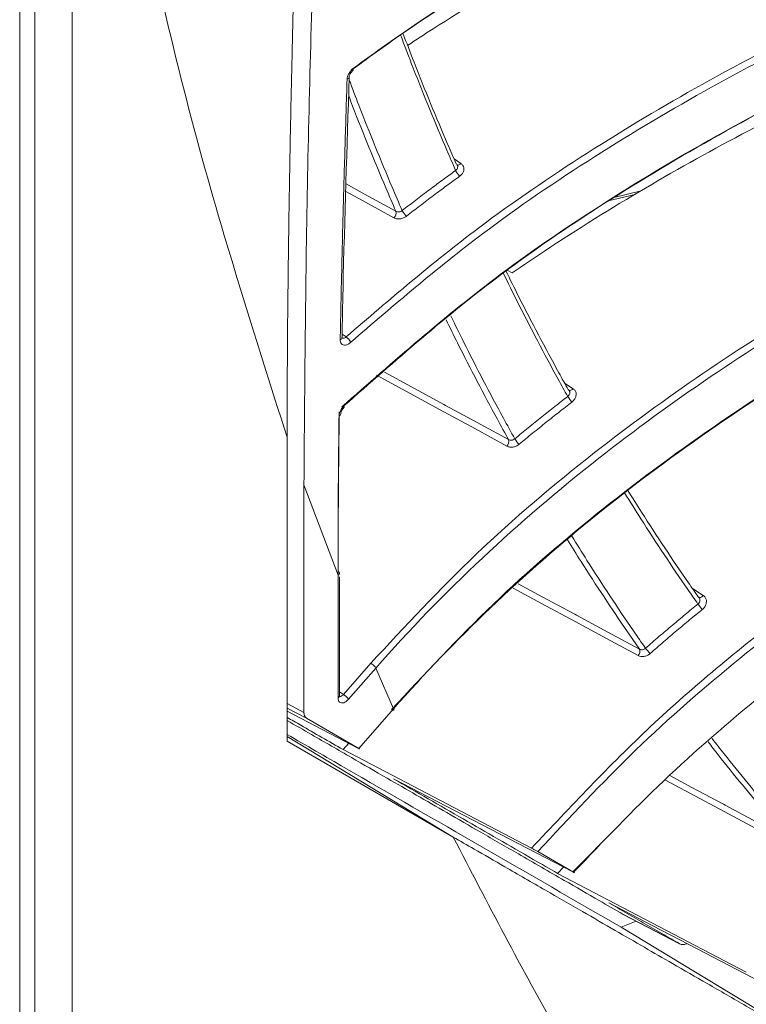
# Model space of a CAD drawing. Header units: millimetres. Extents: x 0 to 1118, y 0 to 864.
# Tile 43 of 256: x 324 to 331, y 120 to 130. Entities that reach past the tile are written whole.
import ezdxf

# ---------------------------------------------------------------- set-up
doc = ezdxf.new("R2010")
doc.units = ezdxf.units.MM

msp = doc.modelspace()

# ---------------------------------------------------------------- linework, layer by layer
at = {"color": 7, "linetype": 'Continuous', "lineweight": 15}
for p, q in [((324.2983, 118.4287), (324.2983, 164.7674)), ((324.1519, 118.2246), (324.1519, 164.5633)), ((324.6631, 135.2007), (324.6631, 117.6392)), ((327.3638, 129.118), (327.3637, 129.1167)), ((330.2119, 128.0069), (329.9319, 127.9368)), ((329.8891, 127.9076), (330.1534, 127.9703)), ((327.2942, 126.5733), (327.2942, 126.5739)), ((326.7593, 125.6007), (326.7593, 122.6359)), ((326.9231, 125.1376), (327.2555, 124.2544)), ((326.9232, 122.9167), (326.9232, 125.1377)), ((327.2701, 123.0792), (327.2701, 124.239)), ((330.7778, 124.0346), (330.7683, 124.0441)), ((327.3075, 123.0916), (327.5751, 123.3968)), ((327.6247, 123.3494), (327.3571, 123.0442)), ((327.6247, 123.3494), (327.7966, 122.9518)), ((327.4492, 122.5687), (326.7593, 122.9279)), ((327.458, 122.5656), (327.7966, 122.9518)), ((327.458, 122.5656), (326.9491, 122.8595)), ((326.7593, 122.6359), (328.379, 121.7006)), ((327.3605, 122.6149), (327.3047, 122.5531)), ((327.3047, 122.5531), (329.1416, 121.5917)), ((329.9869, 121.8075), (329.5438, 121.3595)), ((329.5524, 121.3565), (329.2032, 121.5581)), ((329.4533, 121.4066), (329.3954, 121.3461)), ((329.3954, 121.3461), (331.2363, 120.3828)), ((330.0156, 120.8207), (330.1623, 120.8795)), ((330.0357, 120.9456), (330.5863, 120.6587)), ((330.0376, 120.9446), (330.5882, 120.6577)), ((330.0156, 120.8207), (332.2993, 119.4367))]:
    msp.add_line(p, q, dxfattribs=at)
at = {"color": 9, "linetype": 'Continuous', "lineweight": 15}
for p, q in [((328.3868, 128.3173), (328.4539, 128.2733)), ((328.9059, 127.2304), (328.9545, 127.2054)), ((327.2954, 126.6078), (327.3348, 126.5809)), ((329.4652, 126.1286), (329.5472, 126.0751)), ((330.7114, 124.1258), (330.817, 124.0573)), ((327.2701, 123.1172), (327.3075, 123.0916)), ((326.7593, 123.0022), (326.9232, 122.9167)), ((326.9491, 122.8595), (326.7593, 122.9584)), ((328.379, 121.7006), (326.7593, 122.6824))]:
    msp.add_line(p, q, dxfattribs=at)
at = {"color": 7, "linetype": 'Continuous', "lineweight": 15, "flags": 128}
for points in [[(327.4019, 129.1796), (327.4033, 129.1813), (327.4041, 129.1846), (327.4037, 129.1893), (327.4021, 129.1951)], [(328.9026, 125.5146), (328.5948, 125.682), (328.287, 125.8494), (327.9594, 126.0276), (327.6317, 126.2058)], [(327.3135, 125.8931), (327.3144, 125.8942), (327.3151, 125.8974), (327.3145, 125.9018), (327.3126, 125.9071)], [(327.2555, 123.0588), (327.2555, 123.1405), (327.2555, 123.4671), (327.2555, 123.8607), (327.2555, 124.2544)], [(329.5438, 121.3595), (328.6538, 121.8228), (327.7972, 122.2687)], [(331.6442, 120.1473), (331.2179, 120.3692), (330.7562, 120.6094), (330.3262, 120.8333), (329.8962, 121.0571)]]:
    msp.add_lwpolyline(points, dxfattribs=at)
at = {"color": 9, "linetype": 'Continuous', "lineweight": 15, "flags": 128}
for points in [[(328.4539, 128.2733), (328.447, 128.2673), (328.4399, 128.2626), (328.4328, 128.2594), (328.4261, 128.258), (328.42, 128.2583), (328.4147, 128.2604), (328.4143, 128.2607)], [(327.8006, 127.7424), (327.4931, 127.9111), (327.3323, 127.9994)], [(327.3344, 128.0727), (327.5125, 127.975), (327.82, 127.8063)], [(327.7072, 126.237), (327.9707, 126.0936), (328.2868, 125.9218), (328.3032, 125.9128), (328.611, 125.7454), (328.9188, 125.578)], [(329.5472, 126.0751), (329.5405, 126.0686), (329.5334, 126.0634), (329.5263, 126.0597), (329.5195, 126.0576), (329.5131, 126.0573), (329.5076, 126.0587), (329.505, 126.0602)], [(329.0111, 124.172), (329.247, 124.0448), (329.5631, 123.8744), (329.5795, 123.8656), (329.8874, 123.6995), (330.1954, 123.5335)], [(330.1825, 123.4708), (329.8746, 123.6369), (329.5666, 123.8029), (329.2386, 123.9798), (328.9619, 124.129)], [(330.817, 124.0573), (330.8105, 124.0503), (330.8035, 124.0446), (330.7964, 124.0403), (330.7894, 124.0377), (330.7829, 124.0367), (330.7771, 124.0375), (330.7728, 124.0396)], [(331.636, 121.62), (331.328, 121.7847), (331.0201, 121.9493), (330.6918, 122.1248), (330.4422, 122.2583)], [(330.4895, 122.2996), (330.6973, 122.1885), (331.0134, 122.0195), (331.0295, 122.0109), (331.3375, 121.8462), (331.6455, 121.6816)]]:
    msp.add_lwpolyline(points, dxfattribs=at)
at = {"color": 9, "linetype": 'Continuous', "lineweight": 15}
for centre, radius, start, end in [((327.3357, 129.122), 0.0286, 286.84545, 349.18945), ((327.2685, 126.5764), 0.0259, 289.2643, 353.09703), ((327.2559, 125.8321), 0.0258, 291.18664, 354.89007), ((327.2461, 123.081), 0.0241, 292.87776, 355.81848)]:
    msp.add_arc(centre, radius, start, end, dxfattribs=at)
at = {"color": 7, "linetype": 'Continuous', "lineweight": 15}
for centre, radius, start, end in [((328.6065, 128.3057), 0.2277, 206.29253, 223.6033), ((327.7505, 127.7926), 0.0709, 314.98638, 11.18948), ((328.0572, 127.9016), 0.1969, 206.67089, 226.74705), ((327.2439, 126.4582), 0.1528, 27.45629, 53.46258), ((329.789, 126.1771), 0.3434, 211.18717, 222.59387), ((328.8541, 125.5607), 0.0669, 316.40504, 14.98223), ((329.216, 125.7321), 0.2786, 211.60912, 225.70604), ((331.3648, 124.4125), 0.7429, 216.16429, 221.40595), ((330.1362, 123.513), 0.0626, 317.68962, 19.13675), ((330.654, 123.84), 0.4986, 216.63337, 224.46209), ((327.229, 122.9598), 0.1534, 33.36021, 59.21701)]:
    msp.add_arc(centre, radius, start, end, dxfattribs=at)
msp.add_ellipse((327.0116, 122.9678), major_axis=(0.0625, 0.1083), ratio=0.57706, start_param=2.356035, end_param=3.141333, dxfattribs=at)
for points, knots in [([(326.9232, 125.1377), (326.9308, 126.1148), (326.946, 128.0693), (327.0645, 131.928), (327.2394, 136.7651), (327.3356, 142.6635), (327.2447, 148.6992), (327.0688, 153.783), (326.9465, 157.842), (326.931, 159.8473), (326.9232, 160.8498)], [0, 0, 0, 0, 0.082409, 0.16485, 0.329757, 0.497143, 0.66468, 0.832336, 0.916171, 1, 1, 1, 1]), ([(326.7593, 160.1975), (326.7594, 160.0682), (326.7597, 159.8097), (326.7616, 159.4211), (326.7645, 159.032), (326.7685, 158.6422), (326.7723, 158.3427), (326.7757, 158.0985), (326.7793, 157.8576), (326.7857, 157.478), (326.7958, 156.944), (326.8059, 156.4728), (326.8138, 156.1309), (326.8177, 155.9644), (326.8216, 155.8021), (326.826, 155.6235), (326.8347, 155.2798), (326.8475, 154.7906), (326.8641, 154.1829), (326.8798, 153.625), (326.8951, 153.088), (326.9105, 152.5502), (326.925, 152.045), (326.939, 151.5503), (326.9559, 150.9477), (326.973, 150.3141), (326.9899, 149.6593), (327.0044, 149.0739), (327.0198, 148.4068), (327.0342, 147.7269), (327.0474, 147.0268), (327.0589, 146.3338), (327.0683, 145.6506), (327.0745, 145.1033), (327.0787, 144.6522), (327.0821, 144.2167), (327.0846, 143.7658), (327.086, 143.3649), (327.0867, 143.0773), (327.0869, 142.8691), (327.0869, 142.7138), (327.0869, 142.5586), (327.0867, 142.3283), (327.0859, 141.9851), (327.0842, 141.587), (327.0819, 141.1963), (327.0793, 140.8562), (327.0743, 140.289), (327.0667, 139.6541), (327.0574, 139.0358), (327.0522, 138.7234), (327.0494, 138.5672), (327.048, 138.4892), (327.0473, 138.4501), (327.047, 138.4306), (327.0468, 138.4209), (327.0467, 138.416), (327.0467, 138.4136), (327.0467, 138.4123), (327.0466, 138.4117), (327.0466, 138.4114), (327.0466, 138.4113), (327.0466, 138.4112), (327.0466, 138.4112), (327.0466, 138.4111), (327.0466, 138.4111), (327.0466, 138.4111), (327.043, 138.211), (327.0334, 137.7157), (327.0187, 137.0405), (327.0023, 136.3571), (326.985, 135.6805), (326.9661, 134.9845), (326.9456, 134.2667), (326.9251, 133.564), (326.9035, 132.8371), (326.882, 132.112), (326.8613, 131.4001), (326.8409, 130.6691), (326.8227, 129.9758), (326.8064, 129.301), (326.7917, 128.6185), (326.7782, 127.8747), (326.7678, 127.1192), (326.7607, 126.3617), (326.7598, 125.8545), (326.7593, 125.6008)], [0, 0, 0, 0, 0.011198, 0.022396, 0.033593, 0.04479, 0.055987, 0.059369, 0.065792, 0.076694, 0.091959, 0.111589, 0.11705, 0.12121, 0.125835, 0.130925, 0.13648, 0.155209, 0.172716, 0.188355, 0.202813, 0.218525, 0.234237, 0.245907, 0.26073, 0.285657, 0.299997, 0.31668, 0.335704, 0.357069, 0.374921, 0.395749, 0.416576, 0.433682, 0.44289, 0.455475, 0.471263, 0.481854, 0.490156, 0.496168, 0.499891, 0.503615, 0.509628, 0.519865, 0.5334, 0.544223, 0.553851, 0.563018, 0.593646, 0.609274, 0.617089, 0.620996, 0.62295, 0.623927, 0.624415, 0.624659, 0.624781, 0.624842, 0.624873, 0.624888, 0.624896, 0.6249, 0.624902, 0.624903, 0.624903, 0.624903, 0.624903, 0.624903, 0.642441, 0.668329, 0.684192, 0.702521, 0.727875, 0.745502, 0.765804, 0.78985, 0.809635, 0.829772, 0.852635, 0.874056, 0.890812, 0.911972, 0.933977, 0.955983, 0.97799, 1, 1, 1, 1]), ([(324.663, 135.2007), (324.8111, 134.0653), (325.1073, 131.7942), (325.8081, 128.5843), (326.4422, 126.5953), (326.7593, 125.6007)], [0, 0, 0, 0, 0.333267, 0.666615, 1, 1, 1, 1]), ([(351.4923, 135.2029), (349.9162, 135.1008), (347.5502, 134.9476), (344.379, 134.614), (341.9959, 134.298), (339.612, 133.8973), (337.2241, 133.3918), (334.8356, 132.7535), (332.854, 132.08), (331.2913, 131.4339), (330.1228, 130.8814), (328.986, 130.2607), (328.0738, 129.6866), (327.5569, 129.3117), (327.3842, 129.1865)], [0, 0, 0, 0, 0.191049, 0.286815, 0.382706, 0.478237, 0.574063, 0.671248, 0.769205, 0.819696, 0.870413, 0.921987, 0.973938, 1, 1, 1, 1]), ([(327.4021, 129.1951), (327.5742, 129.32), (328.0788, 129.6861), (328.97, 130.2485), (330.0907, 130.8642), (331.2667, 131.4233), (332.8216, 132.0676), (334.7756, 132.7347), (337.139, 133.3722), (339.5477, 133.8863), (341.9607, 134.2931), (344.3566, 134.6111), (347.526, 134.9452), (349.8947, 135.0985), (351.4756, 135.2009)], [0, 0, 0, 0, 0.026008, 0.07628, 0.126926, 0.178559, 0.230456, 0.325438, 0.421272, 0.51893, 0.616958, 0.712454, 0.808093, 1, 1, 1, 1]), ([(327.3348, 126.5809), (327.756, 126.9429), (328.4974, 127.5801), (329.6801, 128.3858), (330.8073, 129.0601), (331.9911, 129.6748), (333.5429, 130.3809), (335.4817, 131.1162), (337.8169, 131.8291), (340.1962, 132.4175), (342.5804, 132.8972), (344.9493, 133.287), (348.0843, 133.7154), (350.4295, 133.9413), (351.9944, 134.0921)], [0, 0, 0, 0, 0.0644809, 0.1134866, 0.1628589, 0.2131896, 0.2637748, 0.3547483, 0.4464955, 0.5398919, 0.6336207, 0.7249843, 0.8164752, 1, 1, 1, 1]), ([(352.0024, 134.0263), (350.4433, 133.8762), (348.1029, 133.6509), (344.9696, 133.223), (342.617, 132.836), (340.2655, 132.3637), (337.9122, 131.7855), (335.5603, 131.0728), (333.6033, 130.3331), (332.052, 129.6281), (330.8826, 129.0238), (329.7458, 128.3473), (328.5482, 127.5333), (327.7991, 126.8894), (327.3795, 126.5286)], [0, 0, 0, 0, 0.183107, 0.274865, 0.366733, 0.458216, 0.549965, 0.64294, 0.736615, 0.785706, 0.835015, 0.88515, 0.935652, 1, 1, 1, 1]), ([(327.3126, 125.9071), (327.812, 126.3476), (328.6276, 127.0668), (329.9087, 127.9334), (331.0387, 128.6052), (332.2251, 129.217), (333.7783, 129.9188), (335.7167, 130.6487), (338.0493, 131.3558), (340.4251, 131.9393), (342.8061, 132.4155), (345.1727, 132.8029), (348.3057, 133.2296), (350.6496, 133.4567), (352.2136, 133.6083)], [0, 0, 0, 0, 0.076513, 0.124954, 0.173758, 0.223509, 0.27351, 0.363258, 0.453761, 0.545864, 0.63829, 0.728497, 0.818827, 1, 1, 1, 1]), ([(327.5751, 123.3968), (327.91, 123.7572), (328.5842, 124.483), (329.6875, 125.4177), (330.8075, 126.237), (331.9303, 126.9494), (333.105, 127.6026), (334.64, 128.354), (336.5521, 129.1422), (338.8505, 129.9164), (341.191, 130.5671), (343.5375, 131.1101), (345.8715, 131.5643), (348.9632, 132.08), (351.2785, 132.3779), (352.8233, 132.5766)], [0, 0, 0, 0, 0.054296, 0.109333, 0.156285, 0.203574, 0.251739, 0.300135, 0.386699, 0.473945, 0.562633, 0.65161, 0.738518, 0.825534, 1, 1, 1, 1]), ([(352.8344, 132.5119), (351.2945, 132.3138), (348.9833, 132.0166), (345.8931, 131.5015), (343.5743, 131.0502), (341.2576, 130.5149), (338.9408, 129.8742), (336.6274, 129.0998), (334.6995, 128.3073), (333.166, 127.5575), (332.0049, 126.9148), (330.8737, 126.2), (329.7435, 125.3769), (328.6408, 124.4331), (327.9499, 123.7204), (327.6247, 123.3493), (327.6247, 123.3493)], [0, 0, 0, 0, 0.174179, 0.261424, 0.348761, 0.435785, 0.523041, 0.611368, 0.700306, 0.747344, 0.794579, 0.842566, 0.890888, 0.94509, 0.999999, 1, 1, 1, 1]), ([(342.832, 132.4085), (342.051, 132.2586), (340.4847, 131.958), (338.1301, 131.3787), (335.7743, 130.6715), (333.8114, 129.935), (332.2523, 129.232), (331.0736, 128.6274), (329.9276, 127.9501), (328.6234, 127.0706), (327.7949, 126.3403), (327.2936, 125.8984)], [0, 0, 0, 0, 0.140919, 0.282656, 0.426258, 0.570923, 0.647133, 0.723677, 0.801503, 0.879897, 1, 1, 1, 1]), ([(353.0989, 132.1337), (351.9472, 131.9855), (349.6428, 131.6891), (346.1718, 131.1366), (343.269, 130.5553), (340.9435, 129.9843), (339.1828, 129.4885), (337.4124, 128.912), (335.6332, 128.2356), (333.8721, 127.4458), (332.3148, 126.6104), (330.9682, 125.7569), (329.8284, 124.9152), (328.7419, 123.9833), (328.1016, 123.2927), (327.778, 122.9438)], [0, 0, 0, 0, 0.1297442, 0.2595948, 0.3901746, 0.4557225, 0.5213807, 0.5890789, 0.6570233, 0.7260267, 0.7955797, 0.8455115, 0.8963072, 0.9476026, 1, 1, 1, 1]), ([(327.7966, 122.9517), (327.7966, 122.9517), (328.093, 123.2899), (328.7269, 123.9496), (329.7828, 124.8732), (330.9347, 125.7288), (332.283, 126.5868), (333.827, 127.4177), (335.5667, 128.2036), (337.3605, 128.8898), (339.1465, 129.4726), (340.9038, 129.9683), (343.203, 130.5349), (346.1005, 131.118), (349.5875, 131.6749), (351.9149, 131.9742), (353.0793, 132.1239)], [0, 0, 0, 0, 0.000001, 0.049918, 0.10042, 0.152008, 0.204059, 0.271398, 0.339321, 0.408589, 0.478159, 0.542737, 0.607435, 0.737416, 0.868627, 1, 1, 1, 1]), ([(329.1416, 121.5917), (329.5212, 121.9957), (330.2864, 122.81), (331.6956, 123.9758), (333.1542, 124.9784), (334.6277, 125.8295), (335.972, 126.5092), (337.5948, 127.2316), (339.4996, 127.9582), (341.9381, 128.7415), (344.4199, 129.4007), (346.931, 129.9632), (349.9729, 130.5613), (352.2533, 130.9302), (353.7745, 131.1763)], [0, 0, 0, 0, 0.060795, 0.122524, 0.198029, 0.252375, 0.307344, 0.362323, 0.447092, 0.532255, 0.647339, 0.735345, 0.823445, 1, 1, 1, 1]), ([(331.1024, 131.1172), (330.795, 130.9773), (330.1415, 130.6798), (329.1664, 130.1687), (328.4155, 129.7438), (328.0163, 129.4786), (327.9341, 129.424)], [0, 0, 0, 0, 0.28086, 0.596957, 0.917003, 1, 1, 1, 1]), ([(353.7888, 131.1127), (352.2715, 130.8674), (349.9944, 130.4992), (346.9538, 129.9016), (344.4828, 129.3481), (341.8228, 128.6439), (339.4511, 127.8723), (337.5605, 127.1387), (336.137, 126.5141), (334.7318, 125.8112), (333.431, 125.0619), (332.2395, 124.2737), (331.1638, 123.4548), (330.1322, 122.5557), (329.5151, 121.893), (329.2032, 121.5581)], [0, 0, 0, 0, 0.17646, 0.264807, 0.353233, 0.463602, 0.574431, 0.631019, 0.687761, 0.745284, 0.802792, 0.851155, 0.900415, 0.949663, 1, 1, 1, 1]), ([(329.5524, 121.3565), (329.8403, 121.6582), (330.4187, 122.2643), (331.3869, 123.1028), (332.4211, 123.8896), (333.5711, 124.6528), (334.8251, 125.3803), (336.1808, 126.0668), (337.5718, 126.6863), (339.4908, 127.4424), (341.952, 128.2504), (344.7046, 128.9782), (347.2248, 129.5408), (350.2652, 130.1377), (352.5446, 130.5094), (354.0651, 130.7574)], [0, 0, 0, 0, 0.046058, 0.09252, 0.1401, 0.187993, 0.243214, 0.298733, 0.354968, 0.411377, 0.527795, 0.644871, 0.733502, 0.822224, 1, 1, 1, 1]), ([(327.8875, 129.5458), (327.9236, 129.4508), (328.0113, 129.2199), (328.1568, 128.8586), (328.2947, 128.5286), (328.3796, 128.3334), (328.4076, 128.2693)], [0, 0, 0, 0, 0.219081, 0.532721, 0.846406, 1, 1, 1, 1]), ([(327.4021, 129.1951), (327.3958, 129.19), (327.3811, 129.1778), (327.3621, 129.1528), (327.3475, 129.123), (327.3451, 129.1041), (327.344, 129.0947)], [0, 0, 0, 0, 0.196798, 0.465113, 0.732369, 1, 1, 1, 1]), ([(327.364, 129.1181), (327.364, 129.1192), (327.364, 129.1226), (327.3669, 129.1341), (327.3741, 129.1493), (327.3855, 129.165), (327.3959, 129.1756), (327.4014, 129.1791), (327.4021, 129.1795)], [0, 0, 0, 0, 0.096319, 0.295255, 0.50892, 0.734131, 0.966778, 1, 1, 1, 1]), ([(327.2771, 126.552), (327.2813, 126.7623), (327.2897, 127.1829), (327.3056, 127.8166), (327.3236, 128.454), (327.3372, 128.8811), (327.344, 129.0947)], [0, 0, 0, 0, 0.247188, 0.494382, 0.747189, 1, 1, 1, 1]), ([(327.2947, 126.5734), (327.2978, 126.7318), (327.3144, 127.5838), (327.3423, 128.4289), (327.3651, 129.1168)], [0, 0, 0, 0, 0.186024, 1, 1, 1, 1]), ([(332.1672, 129.0494), (331.8624, 128.8993), (331.2146, 128.5803), (330.2454, 128.0382), (329.4832, 127.5655), (329.0593, 127.2767), (328.9545, 127.2054)], [0, 0, 0, 0, 0.274913, 0.584215, 0.897211, 1, 1, 1, 1]), ([(328.4192, 128.2544), (328.4187, 128.2561), (328.4168, 128.2621), (328.4114, 128.2663), (328.4076, 128.2693)], [0, 0, 0, 0, 0.277436, 1, 1, 1, 1]), ([(328.4415, 128.1487), (328.4434, 128.1501), (328.454, 128.1581), (328.4702, 128.1758), (328.4827, 128.203), (328.4842, 128.2305), (328.4751, 128.2558), (328.461, 128.2675), (328.4539, 128.2733)], [0, 0, 0, 0, 0.040406, 0.232017, 0.423883, 0.615918, 0.807962, 1, 1, 1, 1]), ([(327.8813, 127.8132), (327.9255, 127.8475), (328.0138, 127.916), (328.145, 128.0153), (328.2744, 128.1117), (328.3596, 128.1738), (328.4023, 128.2049)], [0, 0, 0, 0, 0.257826, 0.515688, 0.75783, 1, 1, 1, 1]), ([(328.4415, 128.1487), (328.399, 128.1177), (328.3141, 128.0558), (328.1851, 127.9597), (328.0543, 127.8606), (327.9663, 127.7924), (327.9223, 127.7582)], [0, 0, 0, 0, 0.2421495, 0.4843273, 0.7421459, 1, 1, 1, 1]), ([(327.82, 127.8063), (327.8247, 127.8042), (327.834, 127.8001), (327.8507, 127.7999), (327.8673, 127.804), (327.8767, 127.8101), (327.8813, 127.8132)], [0, 0, 0, 0, 0.255709, 0.504075, 0.752095, 1, 1, 1, 1]), ([(327.8006, 127.7424), (327.8008, 127.7423), (327.8093, 127.7377), (327.8288, 127.7313), (327.8612, 127.7311), (327.8944, 127.7398), (327.913, 127.7521), (327.9223, 127.7582)], [0, 0, 0, 0, 0.006889, 0.255387, 0.503639, 0.751813, 1, 1, 1, 1]), ([(328.8926, 127.2259), (328.9333, 127.1429), (329.0367, 126.9327), (329.2086, 126.6009), (329.3709, 126.2981), (329.4692, 126.1213), (329.4996, 126.0665)], [0, 0, 0, 0, 0.210125, 0.532726, 0.855374, 1, 1, 1, 1]), ([(327.2771, 126.552), (327.2775, 126.545), (327.2784, 126.5293), (327.2885, 126.5113), (327.306, 126.5004), (327.3289, 126.4998), (327.3547, 126.5088), (327.3712, 126.522), (327.3795, 126.5286)], [0, 0, 0, 0, 0.137708, 0.310589, 0.483344, 0.655806, 0.827958, 1, 1, 1, 1]), ([(327.2946, 126.5681), (327.2946, 126.5679), (327.2946, 126.5675), (327.2945, 126.5718), (327.2944, 126.574)], [0, 0, 0, 0, 0.473948, 1, 1, 1, 1]), ([(329.5105, 126.0541), (329.5102, 126.0549), (329.5083, 126.0601), (329.5036, 126.0636), (329.4996, 126.0665)], [0, 0, 0, 0, 0.152922, 1, 1, 1, 1]), ([(329.5362, 125.9446), (329.5384, 125.9465), (329.5493, 125.9553), (329.5653, 125.9744), (329.5772, 126.003), (329.5781, 126.0315), (329.5686, 126.0574), (329.5544, 126.0692), (329.5472, 126.0751)], [0, 0, 0, 0, 0.049663, 0.23937, 0.42937, 0.619571, 0.809788, 1, 1, 1, 1]), ([(328.9788, 125.5861), (329.0227, 125.6223), (329.1104, 125.6947), (329.2406, 125.7996), (329.3688, 125.9012), (329.4531, 125.9666), (329.4952, 125.9992)], [0, 0, 0, 0, 0.258504, 0.517043, 0.758508, 1, 1, 1, 1]), ([(327.3126, 125.9071), (327.3086, 125.9031), (327.297, 125.8914), (327.2811, 125.8675), (327.268, 125.8366), (327.2661, 125.8176), (327.2652, 125.808)], [0, 0, 0, 0, 0.14706, 0.431041, 0.715339, 1, 1, 1, 1]), ([(327.2818, 125.8299), (327.2818, 125.8311), (327.2817, 125.835), (327.2842, 125.8471), (327.2908, 125.8632), (327.3011, 125.88), (327.3096, 125.8888), (327.3137, 125.893)], [0, 0, 0, 0, 0.097347, 0.305056, 0.534139, 0.773742, 1, 1, 1, 1]), ([(329.5362, 125.9446), (329.4942, 125.9121), (329.4102, 125.8469), (329.2825, 125.7456), (329.1527, 125.641), (329.0652, 125.5688), (329.0215, 125.5327)], [0, 0, 0, 0, 0.241473, 0.482973, 0.741469, 1, 1, 1, 1]), ([(327.2555, 124.2544), (327.2555, 124.2544), (327.2553, 124.4679), (327.2562, 124.8939), (327.2603, 125.4113), (327.2641, 125.7156), (327.2652, 125.808)], [0, 0, 0, 0, 0.000008, 0.410403, 0.820818, 1, 1, 1, 1]), ([(327.2681, 125.8497), (327.2669, 125.7571), (327.2642, 125.5586), (327.261, 125.2535), (327.2586, 124.9344), (327.257, 124.6148), (327.2568, 124.4013), (327.2567, 124.2945)], [0, 0, 0, 0, 0.179171, 0.384373, 0.589577, 0.794787, 1, 1, 1, 1]), ([(328.9188, 125.578), (328.9232, 125.5761), (328.9323, 125.5721), (328.9485, 125.5721), (328.965, 125.5764), (328.9742, 125.5829), (328.9788, 125.5861)], [0, 0, 0, 0, 0.245971, 0.497644, 0.748896, 1, 1, 1, 1]), ([(328.9026, 125.5146), (328.9114, 125.511), (328.9291, 125.5036), (328.9612, 125.5042), (328.9939, 125.5133), (329.0123, 125.5263), (329.0215, 125.5327)], [0, 0, 0, 0, 0.245531, 0.497084, 0.748535, 1, 1, 1, 1]), ([(330.0823, 125.0815), (330.1262, 125.0109), (330.2437, 124.8223), (330.4406, 124.5218), (330.6262, 124.2474), (330.7366, 124.0895), (330.7683, 124.0441)], [0, 0, 0, 0, 0.1990294, 0.5323281, 0.8656766, 1, 1, 1, 1]), ([(330.8076, 123.9211), (330.8103, 123.9234), (330.8214, 123.933), (330.8372, 123.9537), (330.8483, 123.9834), (330.8485, 124.0129), (330.8385, 124.0394), (330.8242, 124.0513), (330.817, 124.0573)], [0, 0, 0, 0, 0.059949, 0.247534, 0.43546, 0.623624, 0.811815, 1, 1, 1, 1]), ([(330.2539, 123.5425), (330.2974, 123.5804), (330.3846, 123.6563), (330.5136, 123.7659), (330.6403, 123.8719), (330.7235, 123.94), (330.765, 123.9741)], [0, 0, 0, 0, 0.259276, 0.518586, 0.75928, 1, 1, 1, 1]), ([(330.8076, 123.9211), (330.7662, 123.8871), (330.6833, 123.8193), (330.557, 123.7135), (330.4284, 123.6042), (330.3416, 123.5286), (330.2981, 123.4908)], [0, 0, 0, 0, 0.2407022, 0.4814304, 0.7406982, 1, 1, 1, 1]), ([(330.1825, 123.4708), (330.1907, 123.4674), (330.2078, 123.4604), (330.2388, 123.461), (330.2709, 123.4705), (330.2891, 123.484), (330.2981, 123.4908)], [0, 0, 0, 0, 0.234044, 0.489449, 0.744717, 1, 1, 1, 1]), ([(330.1954, 123.5335), (330.1996, 123.5317), (330.2083, 123.5279), (330.224, 123.5279), (330.2403, 123.5324), (330.2493, 123.5391), (330.2539, 123.5425)], [0, 0, 0, 0, 0.234534, 0.4901, 0.745147, 1, 1, 1, 1]), ([(327.2709, 123.0722), (327.2708, 123.0723), (327.2705, 123.0725), (327.2704, 123.0775), (327.2703, 123.0796)], [0, 0, 0, 0, 0.569505, 1, 1, 1, 1]), ([(327.2555, 123.0588), (327.2555, 123.0588), (327.2555, 123.0497), (327.2582, 123.0328), (327.2699, 123.0152), (327.288, 123.007), (327.3103, 123.0094), (327.3347, 123.0215), (327.3496, 123.0366), (327.3571, 123.0442)], [0, 0, 0, 0, 0.000379, 0.166963, 0.333331, 0.499707, 0.666307, 0.833159, 1, 1, 1, 1]), ([(327.3047, 122.5531), (327.1667, 122.6328), (326.9836, 122.7384), (326.8036, 122.8424), (326.7593, 122.868)], [0, 0, 0, 0, 0.754136, 1, 1, 1, 1]), ([(330.0357, 120.9456), (329.958, 120.9904), (329.7665, 121.1011), (329.4257, 121.2979), (329.0406, 121.5202), (328.6588, 121.7407), (328.3271, 121.9323), (328.0231, 122.1078), (327.7131, 122.2868), (327.3725, 122.4835), (327.0465, 122.6718), (326.8387, 122.7918), (326.7593, 122.8376)], [0, 0, 0, 0, 0.069999, 0.172524, 0.307571, 0.418548, 0.519382, 0.610225, 0.696996, 0.804511, 0.92533, 1, 1, 1, 1]), ([(330.0156, 120.8207), (329.5625, 121.0823), (328.6562, 121.6056), (327.5672, 122.2344), (326.9465, 122.5929), (326.7593, 122.701)], [0, 0, 0, 0, 0.411205, 0.822417, 1, 1, 1, 1]), ([(327.4492, 122.5687), (327.4527, 122.5669), (327.4598, 122.5633), (327.4657, 122.5604), (327.4673, 122.56), (327.4645, 122.5618), (327.46, 122.5645), (327.458, 122.5656)], [0, 0, 0, 0, 0.204195, 0.408262, 0.616144, 0.834324, 1, 1, 1, 1]), ([(329.3954, 121.3461), (329.3166, 121.3916), (329.0081, 121.5697), (328.4728, 121.8787), (328.0224, 122.1387), (327.7972, 122.2687)], [0, 0, 0, 0, 0.146515, 0.573244, 1, 1, 1, 1]), ([(328.379, 121.7006), (328.4465, 121.6616), (328.6129, 121.5655), (328.9118, 121.3929), (329.2643, 121.1894), (329.6239, 120.9817), (329.9462, 120.7956), (330.2389, 120.6265), (330.5381, 120.4537), (330.8687, 120.2629), (331.2634, 120.0349), (331.6664, 119.8022), (332.0215, 119.5972), (332.221, 119.482), (332.2993, 119.4367)], [0, 0, 0, 0, 0.053622, 0.132081, 0.235371, 0.328882, 0.410565, 0.483253, 0.552841, 0.638508, 0.733924, 0.850887, 0.941429, 1, 1, 1, 1]), ([(328.3791, 121.7006), (328.7126, 121.0569), (329.38, 119.7691), (330.5115, 117.9859), (331.3492, 116.9019), (331.7679, 116.3601)], [0, 0, 0, 0, 0.333268, 0.666731, 1, 1, 1, 1]), ([(329.2032, 121.5581), (329.1996, 121.5601), (329.1925, 121.5641), (329.1776, 121.5724), (329.1617, 121.581), (329.1494, 121.5876), (329.1432, 121.5908), (329.1416, 121.5917)], [0, 0, 0, 0, 0.231024, 0.462026, 0.692684, 0.917502, 1, 1, 1, 1]), ([(329.5438, 121.3595), (329.5474, 121.3577), (329.5545, 121.354), (329.5605, 121.3511), (329.5619, 121.3508), (329.559, 121.3527), (329.5544, 121.3554), (329.5524, 121.3565)], [0, 0, 0, 0, 0.208389, 0.416825, 0.624867, 0.837287, 1, 1, 1, 1]), ([(330.5863, 120.6587), (330.5356, 120.688), (330.4249, 120.7519), (330.2545, 120.8502), (330.0752, 120.9537), (329.9559, 121.0226), (329.8962, 121.0571)], [0, 0, 0, 0, 0.220139, 0.480092, 0.740046, 1, 1, 1, 1]), ([(330.5863, 120.6587), (330.5909, 120.6566), (330.6001, 120.6523), (330.6164, 120.6509), (330.6332, 120.6528), (330.6464, 120.6564), (330.6543, 120.6594), (330.6565, 120.6603)], [0, 0, 0, 0, 0.243313, 0.496502, 0.704534, 0.918343, 1, 1, 1, 1])]:
    msp.add_open_spline(points, degree=3, knots=knots, dxfattribs=at)
at = {"color": 9, "linetype": 'Continuous', "lineweight": 15}
for points, knots in [([(328.4023, 128.2049), (328.3737, 128.2705), (328.2882, 128.4673), (328.1496, 128.7991), (327.9986, 129.1748), (327.9055, 129.42), (327.8641, 129.5291)], [0, 0, 0, 0, 0.151522, 0.454385, 0.757291, 1, 1, 1, 1]), ([(327.3643, 129.0897), (327.3956, 129.0066), (327.478, 128.7879), (327.6174, 128.4389), (327.7589, 128.0968), (327.8483, 127.8896), (327.8813, 127.8132)], [0, 0, 0, 0, 0.191378, 0.50425, 0.817166, 1, 1, 1, 1]), ([(327.82, 127.8063), (327.7873, 127.8821), (327.698, 128.0887), (327.5567, 128.4304), (327.4362, 128.7304), (327.3723, 128.8993), (327.3597, 128.9326)], [0, 0, 0, 0, 0.20509, 0.559075, 0.913111, 1, 1, 1, 1]), ([(328.4023, 128.2049), (328.4032, 128.2056), (328.4085, 128.2096), (328.4165, 128.2186), (328.4225, 128.2325), (328.4235, 128.2452), (328.4204, 128.2519), (328.4192, 128.2544)], [0, 0, 0, 0, 0.054927, 0.315499, 0.576728, 0.838551, 1, 1, 1, 1]), ([(329.4952, 125.9992), (329.464, 126.0554), (329.3649, 126.2338), (329.2018, 126.5384), (329.0227, 126.8847), (328.9124, 127.1095), (328.8646, 127.2068)], [0, 0, 0, 0, 0.142605, 0.452934, 0.763309, 1, 1, 1, 1]), ([(328.9188, 125.578), (328.8823, 125.6442), (328.7786, 125.8319), (328.6118, 126.1458), (328.4453, 126.4694), (328.3465, 126.6719), (328.3097, 126.7473)], [0, 0, 0, 0, 0.173158, 0.491875, 0.810637, 1, 1, 1, 1]), ([(328.3554, 126.7855), (328.3968, 126.7005), (328.5001, 126.4885), (328.6711, 126.1555), (328.838, 125.8412), (328.9419, 125.6529), (328.9788, 125.5861)], [0, 0, 0, 0, 0.208066, 0.518769, 0.829517, 1, 1, 1, 1]), ([(327.3348, 126.5809), (327.3306, 126.5777), (327.322, 126.5712), (327.3088, 126.5673), (327.2992, 126.5669), (327.2954, 126.5695), (327.2945, 126.5701)], [0, 0, 0, 0, 0.3048256, 0.6099019, 0.9153057, 1, 1, 1, 1]), ([(329.4952, 125.9992), (329.4963, 126.0002), (329.5018, 126.0046), (329.5097, 126.0143), (329.5153, 126.0289), (329.5159, 126.043), (329.5122, 126.0506), (329.5105, 126.0541)], [0, 0, 0, 0, 0.063898, 0.308086, 0.552984, 0.798534, 1, 1, 1, 1]), ([(330.765, 123.9741), (330.7323, 124.0208), (330.6209, 124.1803), (330.4343, 124.4564), (330.2287, 124.7708), (330.1027, 124.9735), (330.0502, 125.0578)], [0, 0, 0, 0, 0.132658, 0.452372, 0.772134, 1, 1, 1, 1]), ([(329.5353, 124.6374), (329.5842, 124.5582), (329.7058, 124.3614), (329.9058, 124.0533), (330.097, 123.7682), (330.2143, 123.5994), (330.2539, 123.5425)], [0, 0, 0, 0, 0.211719, 0.525983, 0.840292, 1, 1, 1, 1]), ([(330.1954, 123.5335), (330.1563, 123.5898), (330.0392, 123.758), (329.8483, 124.0426), (329.6534, 124.3422), (329.537, 124.5304), (329.4933, 124.6009)], [0, 0, 0, 0, 0.161915, 0.484239, 0.80661, 1, 1, 1, 1]), ([(330.765, 123.9741), (330.7664, 123.9752), (330.7719, 123.9801), (330.7797, 123.9905), (330.7851, 124.0058), (330.7846, 124.0207), (330.7817, 124.0308), (330.7781, 124.0344), (330.7778, 124.0346)], [0, 0, 0, 0, 0.072558, 0.29971, 0.527627, 0.756263, 0.985245, 1, 1, 1, 1]), ([(327.3075, 123.0916), (327.304, 123.0877), (327.2969, 123.0798), (327.2852, 123.0737), (327.2759, 123.072), (327.2717, 123.0742), (327.2705, 123.0749)], [0, 0, 0, 0, 0.292313, 0.5840357, 0.8749296, 1, 1, 1, 1]), ([(331.6455, 121.6816), (331.5755, 121.7622), (331.4245, 121.9361), (331.1973, 122.2094), (331.007, 122.4443), (330.8976, 122.5856), (330.8647, 122.6281)], [0, 0, 0, 0, 0.262016, 0.565648, 0.869317, 1, 1, 1, 1]), ([(330.9034, 122.6619), (330.9421, 122.6119), (331.0571, 122.4631), (331.253, 122.2208), (331.4804, 121.947), (331.6319, 121.7724), (331.7023, 121.6912)], [0, 0, 0, 0, 0.150069, 0.446209, 0.742386, 1, 1, 1, 1])]:
    msp.add_open_spline(points, degree=3, knots=knots, dxfattribs=at)
at = {"color": 7, "linetype": 'Continuous', "lineweight": 15}
for points in [[(327.2567, 124.2945), (327.2606, 124.2915), (327.2682, 124.2855), (327.2713, 124.2743), (327.2676, 124.2631), (327.2595, 124.2573), (327.2555, 124.2544)], [(327.6247, 123.3494), (327.6222, 123.3532), (327.6173, 123.3609), (327.6044, 123.3745), (327.5895, 123.3874), (327.5799, 123.3937), (327.5751, 123.3968)], [(327.7966, 122.9518), (327.7981, 122.9485), (327.801, 122.942), (327.7983, 122.9374), (327.7906, 122.9375), (327.7822, 122.9416), (327.778, 122.9437)]]:
    msp.add_open_spline(points, degree=3, dxfattribs=at)

doc.saveas('drawing.dxf')
